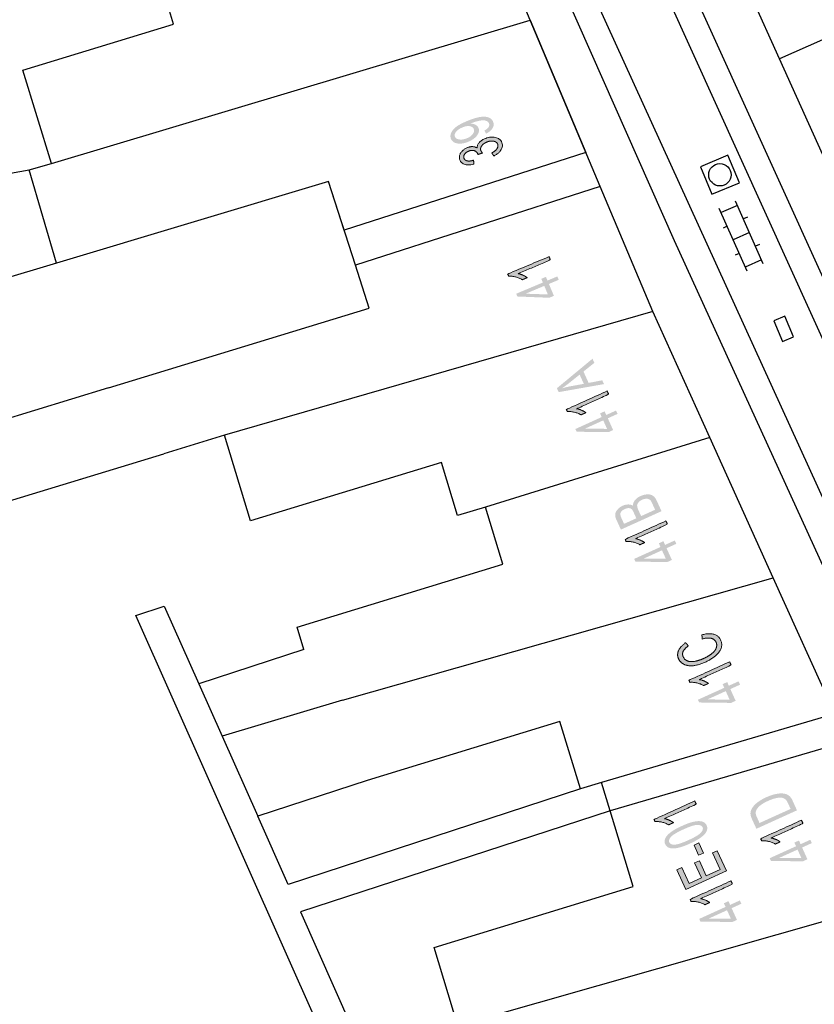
# Model space of a CAD drawing. Header units: metres. Extents: x 134521 to 134907, y 396000 to 396359.
# Tile 106 of 135: x 134864 to 134890, y 396130 to 396163. Entities that reach past the tile are written whole.
import ezdxf

# ---------------------------------------------------------------- set-up
doc = ezdxf.new("R2010")
doc.units = ezdxf.units.M
doc.header["$MEASUREMENT"] = 0

msp = doc.modelspace()

# ---------------------------------------------------------------- hatches: boundary and pattern name
at = {"linetype": 'Continuous', "lineweight": 0, "extrusion": (0, 0, -1)}
h = msp.add_hatch(color=251, dxfattribs=at)
edge = h.paths.add_edge_path()
edge.add_line((-134879.256, 396158.898), (-134879.196, 396159.001))
edge.add_spline(control_points=[(-134879.196, 396159.001), (-134879.305, 396159.063), (-134879.341, 396159.124), (-134879.376, 396159.185), (-134879.351, 396159.246), (-134879.329, 396159.298), (-134879.276, 396159.322), (-134879.224, 396159.347), (-134879.154, 396159.346), (-134879.083, 396159.346), (-134878.974, 396159.32), (-134878.865, 396159.294), (-134878.759, 396159.25), (-134878.748, 396159.245), (-134878.726, 396159.235), (-134878.821, 396159.235), (-134878.896, 396159.198), (-134878.971, 396159.16), (-134879, 396159.092), (-134879.048, 396158.977), (-134878.957, 396158.846), (-134878.866, 396158.714), (-134878.662, 396158.629), (-134878.452, 396158.541), (-134878.289, 396158.57), (-134878.126, 396158.598), (-134878.074, 396158.723), (-134878.036, 396158.813), (-134878.077, 396158.918), (-134878.119, 396159.023), (-134878.237, 396159.118), (-134878.355, 396159.213), (-134878.61, 396159.32), (-134878.874, 396159.431), (-134879.048, 396159.458), (-134879.221, 396159.486), (-134879.334, 396159.445), (-134879.448, 396159.403), (-134879.491, 396159.301), (-134879.536, 396159.193), (-134879.475, 396159.087), (-134879.414, 396158.981), (-134879.256, 396158.898)], knot_values=[0, 0, 0, 0.047619, 0.047619, 0.095238, 0.095238, 0.142857, 0.142857, 0.190476, 0.190476, 0.238095, 0.238095, 0.285714, 0.285714, 0.333333, 0.333333, 0.380952, 0.380952, 0.428571, 0.428571, 0.47619, 0.47619, 0.52381, 0.52381, 0.571429, 0.571429, 0.619048, 0.619048, 0.666667, 0.666667, 0.714286, 0.714286, 0.761905, 0.761905, 0.809524, 0.809524, 0.857143, 0.857143, 0.904762, 0.904762, 0.952381, 0.952381, 1, 1, 1], degree=2, periodic=0)
edge = h.paths.add_edge_path(flags=16)
edge.add_spline(control_points=[(-134878.452, 396159.105), (-134878.306, 396159.044), (-134878.242, 396158.956), (-134878.177, 396158.869), (-134878.208, 396158.796), (-134878.24, 396158.72), (-134878.356, 396158.703), (-134878.471, 396158.686), (-134878.619, 396158.748), (-134878.751, 396158.803), (-134878.811, 396158.891), (-134878.871, 396158.979), (-134878.839, 396159.057), (-134878.806, 396159.135), (-134878.702, 396159.151), (-134878.598, 396159.167), (-134878.452, 396159.105)], knot_values=[0, 0, 0, 0.125, 0.125, 0.25, 0.25, 0.375, 0.375, 0.5, 0.5, 0.625, 0.625, 0.75, 0.75, 0.875, 0.875, 1, 1, 1], degree=2, periodic=0)
h = msp.add_hatch(color=251, dxfattribs=at)
edge = h.paths.add_edge_path()
edge.add_line((-134879.517, 396158.146), (-134879.447, 396158.25))
edge.add_spline(control_points=[(-134879.447, 396158.25), (-134879.584, 396158.33), (-134879.628, 396158.404), (-134879.672, 396158.477), (-134879.644, 396158.545), (-134879.61, 396158.625), (-134879.504, 396158.645), (-134879.398, 396158.665), (-134879.275, 396158.614), (-134879.158, 396158.565), (-134879.104, 396158.482), (-134879.049, 396158.399), (-134879.082, 396158.32), (-134879.096, 396158.288), (-134879.135, 396158.248)], knot_values=[0, 0, 0, 0.142857, 0.142857, 0.285714, 0.285714, 0.428571, 0.428571, 0.571429, 0.571429, 0.714286, 0.714286, 0.857143, 0.857143, 1, 1, 1], degree=2, periodic=0)
edge.add_line((-134879.135, 396158.248), (-134878.981, 396158.199))
edge.add_spline(control_points=[(-134878.981, 396158.199), (-134878.978, 396158.211), (-134878.975, 396158.218), (-134878.945, 396158.29), (-134878.864, 396158.324), (-134878.783, 396158.358), (-134878.665, 396158.309), (-134878.572, 396158.27), (-134878.528, 396158.202), (-134878.485, 396158.134), (-134878.513, 396158.067), (-134878.54, 396158.001), (-134878.621, 396157.983), (-134878.702, 396157.965), (-134878.832, 396158.005)], knot_values=[0, 0, 0, 0.142857, 0.142857, 0.285714, 0.285714, 0.428571, 0.428571, 0.571429, 0.571429, 0.714286, 0.714286, 0.857143, 0.857143, 1, 1, 1], degree=2, periodic=0)
edge.add_line((-134878.832, 396158.005), (-134878.849, 396157.879))
edge.add_spline(control_points=[(-134878.849, 396157.879), (-134878.67, 396157.828), (-134878.545, 396157.863), (-134878.42, 396157.897), (-134878.374, 396158.006), (-134878.343, 396158.082), (-134878.364, 396158.166), (-134878.386, 396158.25), (-134878.456, 396158.319), (-134878.526, 396158.387), (-134878.62, 396158.427), (-134878.709, 396158.465), (-134878.796, 396158.463), (-134878.883, 396158.462), (-134878.953, 396158.417), (-134878.947, 396158.511), (-134879.017, 396158.594), (-134879.087, 396158.676), (-134879.221, 396158.732), (-134879.402, 396158.808), (-134879.565, 396158.773), (-134879.728, 396158.738), (-134879.784, 396158.603), (-134879.835, 396158.482), (-134879.76, 396158.356), (-134879.685, 396158.23), (-134879.517, 396158.146)], knot_values=[0, 0, 0, 0.076923, 0.076923, 0.153846, 0.153846, 0.230769, 0.230769, 0.307692, 0.307692, 0.384615, 0.384615, 0.461538, 0.461538, 0.538462, 0.538462, 0.615385, 0.615385, 0.692308, 0.692308, 0.769231, 0.769231, 0.846154, 0.846154, 0.923077, 0.923077, 1, 1, 1], degree=2, periodic=0)
h = msp.add_hatch(color=251, dxfattribs=at)
edge = h.paths.add_edge_path()
edge.add_line((-134881.371, 396154.763), (-134881.418, 396154.65))
edge.add_line((-134881.418, 396154.65), (-134880.337, 396154.195))
edge.add_spline(control_points=[(-134880.337, 396154.195), (-134880.412, 396154.179), (-134880.499, 396154.137), (-134880.585, 396154.096), (-134880.637, 396154.055)], knot_values=[0, 0, 0, 0.5, 0.5, 1, 1, 1], degree=2, periodic=0)
edge.add_line((-134880.637, 396154.055), (-134880.472, 396153.986))
edge.add_spline(control_points=[(-134880.472, 396153.986), (-134880.366, 396154.053), (-134880.24, 396154.084), (-134880.115, 396154.115), (-134880.013, 396154.107)], knot_values=[0, 0, 0, 0.5, 0.5, 1, 1, 1], degree=2, periodic=0)
edge.add_line((-134880.013, 396154.107), (-134879.983, 396154.179))
edge.add_line((-134879.983, 396154.179), (-134881.371, 396154.763))
at = {"linetype": 'Continuous', "lineweight": 0}
h = msp.add_hatch(color=251, dxfattribs=at)
h.paths.add_polyline_path([(134881.38, 396153.38), (134880.307, 396153.423), (134880.268, 396153.516), (134881.164, 396153.893), (134881.112, 396154.017), (134881.268, 396154.083), (134881.32, 396153.958), (134881.651, 396154.098), (134881.698, 396153.984), (134881.368, 396153.845), (134881.536, 396153.445)])
h.paths.add_polyline_path([(134881.333, 396153.491), (134880.587, 396153.517), (134881.212, 396153.78)], flags=16)
at = {"linetype": 'Continuous', "lineweight": 0, "extrusion": (0, 0, -1)}
h = msp.add_hatch(color=251, dxfattribs=at)
h.paths.add_polyline_path([(-134881.696, 396150.207), (-134883.221, 396150.477), (-134883.163, 396150.605), (-134882.704, 396150.517), (-134882.531, 396150.899), (-134882.896, 396151.192), (-134882.834, 396151.33), (-134881.637, 396150.338)])
edge = h.paths.add_edge_path(flags=16)
edge.add_line((-134882.542, 396150.486), (-134882.401, 396150.795))
edge.add_line((-134882.401, 396150.795), (-134882.065, 396150.527))
edge.add_spline(control_points=[(-134882.065, 396150.527), (-134881.912, 396150.406), (-134881.812, 396150.335), (-134881.951, 396150.376), (-134882.095, 396150.404)], knot_values=[0, 0, 0, 0.5, 0.5, 1, 1, 1], degree=2, periodic=0)
edge.add_line((-134882.095, 396150.404), (-134882.542, 396150.486))
h = msp.add_hatch(color=251, dxfattribs=at)
edge = h.paths.add_edge_path()
edge.add_line((-134883.326, 396150.245), (-134883.377, 396150.133))
edge.add_line((-134883.377, 396150.133), (-134882.309, 396149.648))
edge.add_spline(control_points=[(-134882.309, 396149.648), (-134882.385, 396149.634), (-134882.472, 396149.595), (-134882.56, 396149.556), (-134882.612, 396149.517)], knot_values=[0, 0, 0, 0.5, 0.5, 1, 1, 1], degree=2, periodic=0)
edge.add_line((-134882.612, 396149.517), (-134882.45, 396149.443))
edge.add_spline(control_points=[(-134882.45, 396149.443), (-134882.341, 396149.507), (-134882.215, 396149.534), (-134882.09, 396149.562), (-134881.988, 396149.551)], knot_values=[0, 0, 0, 0.5, 0.5, 1, 1, 1], degree=2, periodic=0)
edge.add_line((-134881.988, 396149.551), (-134881.955, 396149.623))
edge.add_line((-134881.955, 396149.623), (-134883.326, 396150.245))
at = {"linetype": 'Continuous', "lineweight": 0}
h = msp.add_hatch(color=251, dxfattribs=at)
h.paths.add_polyline_path([(134883.374, 396148.862), (134882.301, 396148.875), (134882.259, 396148.967), (134883.144, 396149.369), (134883.088, 396149.491), (134883.242, 396149.561), (134883.298, 396149.439), (134883.625, 396149.587), (134883.676, 396149.475), (134883.349, 396149.327), (134883.528, 396148.932)])
h.paths.add_polyline_path([(134883.324, 396148.972), (134882.578, 396148.977), (134883.195, 396149.257)], flags=16)
at = {"linetype": 'Continuous', "lineweight": 0, "extrusion": (0, 0, -1)}
h = msp.add_hatch(color=251, dxfattribs=at)
edge = h.paths.add_edge_path()
edge.add_line((-134885.155, 396146.203), (-134883.789, 396145.584))
edge.add_line((-134883.789, 396145.584), (-134883.634, 396145.925))
edge.add_spline(control_points=[(-134883.634, 396145.925), (-134883.587, 396146.03), (-134883.6, 396146.111), (-134883.613, 396146.193), (-134883.683, 396146.268), (-134883.753, 396146.343), (-134883.847, 396146.386), (-134883.934, 396146.425), (-134884.026, 396146.429), (-134884.118, 396146.432), (-134884.194, 396146.39), (-134884.193, 396146.489), (-134884.261, 396146.573), (-134884.328, 396146.657), (-134884.447, 396146.711), (-134884.543, 396146.755), (-134884.638, 396146.765), (-134884.733, 396146.776), (-134884.795, 396146.756), (-134884.858, 396146.737), (-134884.908, 396146.687), (-134884.958, 396146.637), (-134884.998, 396146.55)], knot_values=[0, 0, 0, 0.090909, 0.090909, 0.181818, 0.181818, 0.272727, 0.272727, 0.363636, 0.363636, 0.454545, 0.454545, 0.545455, 0.545455, 0.636364, 0.636364, 0.727273, 0.727273, 0.818182, 0.818182, 0.909091, 0.909091, 1, 1, 1], degree=2, periodic=0)
edge.add_line((-134884.998, 396146.55), (-134885.155, 396146.203))
edge = h.paths.add_edge_path(flags=16)
edge.add_line((-134884.939, 396146.251), (-134884.836, 396146.478))
edge.add_spline(control_points=[(-134884.836, 396146.478), (-134884.81, 396146.536), (-134884.792, 396146.557), (-134884.762, 396146.593), (-134884.723, 396146.61), (-134884.685, 396146.626), (-134884.627, 396146.621), (-134884.569, 396146.617), (-134884.503, 396146.587), (-134884.427, 396146.552), (-134884.383, 396146.5), (-134884.338, 396146.448), (-134884.336, 396146.391), (-134884.335, 396146.335), (-134884.374, 396146.248)], knot_values=[0, 0, 0, 0.142857, 0.142857, 0.285714, 0.285714, 0.428571, 0.428571, 0.571429, 0.571429, 0.714286, 0.714286, 0.857143, 0.857143, 1, 1, 1], degree=2, periodic=0)
edge.add_line((-134884.374, 396146.248), (-134884.469, 396146.038))
edge.add_line((-134884.469, 396146.038), (-134884.939, 396146.251))
edge = h.paths.add_edge_path(flags=16)
edge.add_line((-134884.308, 396145.964), (-134884.219, 396146.161))
edge.add_spline(control_points=[(-134884.219, 396146.161), (-134884.183, 396146.241), (-134884.151, 396146.269), (-134884.11, 396146.305), (-134884.052, 396146.307), (-134883.994, 396146.309), (-134883.922, 396146.276), (-134883.854, 396146.246), (-134883.812, 396146.201), (-134883.77, 396146.155), (-134883.77, 396146.106), (-134883.769, 396146.057), (-134883.813, 396145.959)], knot_values=[0, 0, 0, 0.166667, 0.166667, 0.333333, 0.333333, 0.5, 0.5, 0.666667, 0.666667, 0.833333, 0.833333, 1, 1, 1], degree=2, periodic=0)
edge.add_line((-134883.813, 396145.959), (-134883.896, 396145.778))
edge.add_line((-134883.896, 396145.778), (-134884.308, 396145.964))
h = msp.add_hatch(color=251, dxfattribs=at)
edge = h.paths.add_edge_path()
edge.add_line((-134885.303, 396145.876), (-134885.354, 396145.764))
edge.add_line((-134885.354, 396145.764), (-134884.285, 396145.28))
edge.add_spline(control_points=[(-134884.285, 396145.28), (-134884.362, 396145.266), (-134884.449, 396145.226), (-134884.536, 396145.187), (-134884.589, 396145.148)], knot_values=[0, 0, 0, 0.5, 0.5, 1, 1, 1], degree=2, periodic=0)
edge.add_line((-134884.589, 396145.148), (-134884.427, 396145.074))
edge.add_spline(control_points=[(-134884.427, 396145.074), (-134884.318, 396145.138), (-134884.192, 396145.166), (-134884.066, 396145.193), (-134883.965, 396145.182)], knot_values=[0, 0, 0, 0.5, 0.5, 1, 1, 1], degree=2, periodic=0)
edge.add_line((-134883.965, 396145.182), (-134883.932, 396145.254))
edge.add_line((-134883.932, 396145.254), (-134885.303, 396145.876))
at = {"linetype": 'Continuous', "lineweight": 0}
h = msp.add_hatch(color=251, dxfattribs=at)
h.paths.add_polyline_path([(134885.35, 396144.493), (134884.277, 396144.507), (134884.236, 396144.599), (134885.121, 396145), (134885.065, 396145.123), (134885.219, 396145.193), (134885.275, 396145.07), (134885.602, 396145.218), (134885.652, 396145.106), (134885.325, 396144.958), (134885.505, 396144.563)])
h.paths.add_polyline_path([(134885.301, 396144.603), (134884.555, 396144.608), (134885.171, 396144.888)], flags=16)
at = {"linetype": 'Continuous', "lineweight": 0, "extrusion": (0, 0, -1)}
h = msp.add_hatch(color=251, dxfattribs=at)
edge = h.paths.add_edge_path()
edge.add_line((-134886.524, 396141.904), (-134886.514, 396142.046))
edge.add_spline(control_points=[(-134886.514, 396142.046), (-134886.755, 396142.109), (-134886.916, 396142.064), (-134887.078, 396142.018), (-134887.142, 396141.876), (-134887.209, 396141.729), (-134887.161, 396141.596), (-134887.113, 396141.462), (-134886.964, 396141.337), (-134886.815, 396141.212), (-134886.62, 396141.123), (-134886.406, 396141.026), (-134886.223, 396141.008), (-134886.039, 396140.991), (-134885.911, 396141.054), (-134885.783, 396141.117), (-134885.728, 396141.237), (-134885.666, 396141.374), (-134885.729, 396141.515), (-134885.791, 396141.655), (-134885.963, 396141.778)], knot_values=[0, 0, 0, 0.1, 0.1, 0.2, 0.2, 0.3, 0.3, 0.4, 0.4, 0.5, 0.5, 0.6, 0.6, 0.7, 0.7, 0.8, 0.8, 0.9, 0.9, 1, 1, 1], degree=2, periodic=0)
edge.add_line((-134885.963, 396141.778), (-134886.059, 396141.678))
edge.add_spline(control_points=[(-134886.059, 396141.678), (-134885.925, 396141.579), (-134885.884, 396141.488), (-134885.843, 396141.396), (-134885.885, 396141.305), (-134885.932, 396141.2), (-134886.04, 396141.164), (-134886.147, 396141.127), (-134886.287, 396141.156), (-134886.427, 396141.185), (-134886.562, 396141.247), (-134886.737, 396141.326), (-134886.851, 396141.418), (-134886.966, 396141.511), (-134886.998, 396141.612), (-134887.029, 396141.712), (-134886.992, 396141.795), (-134886.946, 396141.897), (-134886.827, 396141.927), (-134886.707, 396141.958), (-134886.524, 396141.904)], knot_values=[0, 0, 0, 0.1, 0.1, 0.2, 0.2, 0.3, 0.3, 0.4, 0.4, 0.5, 0.5, 0.6, 0.6, 0.7, 0.7, 0.8, 0.8, 0.9, 0.9, 1, 1, 1], degree=2, periodic=0)
h = msp.add_hatch(color=251, dxfattribs=at)
edge = h.paths.add_edge_path()
edge.add_line((-134887.448, 396141.14), (-134887.499, 396141.028))
edge.add_line((-134887.499, 396141.028), (-134886.43, 396140.544))
edge.add_spline(control_points=[(-134886.43, 396140.544), (-134886.506, 396140.53), (-134886.594, 396140.491), (-134886.681, 396140.451), (-134886.734, 396140.412)], knot_values=[0, 0, 0, 0.5, 0.5, 1, 1, 1], degree=2, periodic=0)
edge.add_line((-134886.734, 396140.412), (-134886.572, 396140.339))
edge.add_spline(control_points=[(-134886.572, 396140.339), (-134886.463, 396140.402), (-134886.337, 396140.43), (-134886.211, 396140.457), (-134886.109, 396140.446)], knot_values=[0, 0, 0, 0.5, 0.5, 1, 1, 1], degree=2, periodic=0)
edge.add_line((-134886.109, 396140.446), (-134886.077, 396140.519))
edge.add_line((-134886.077, 396140.519), (-134887.448, 396141.14))
at = {"linetype": 'Continuous', "lineweight": 0}
h = msp.add_hatch(color=251, dxfattribs=at)
h.paths.add_polyline_path([(134887.495, 396139.757), (134886.422, 396139.771), (134886.38, 396139.863), (134887.265, 396140.264), (134887.21, 396140.387), (134887.364, 396140.457), (134887.42, 396140.334), (134887.747, 396140.482), (134887.797, 396140.37), (134887.47, 396140.222), (134887.649, 396139.827)])
h.paths.add_polyline_path([(134887.445, 396139.867), (134886.699, 396139.873), (134887.316, 396140.152)], flags=16)
at = {"linetype": 'Continuous', "lineweight": 0, "extrusion": (0, 0, -1)}
h = msp.add_hatch(color=251, dxfattribs=at)
edge = h.paths.add_edge_path()
edge.add_line((-134889.712, 396136.144), (-134888.346, 396135.524))
edge.add_line((-134888.346, 396135.524), (-134888.203, 396135.838))
edge.add_spline(control_points=[(-134888.203, 396135.838), (-134888.155, 396135.944), (-134888.149, 396136.009), (-134888.141, 396136.1), (-134888.187, 396136.187), (-134888.245, 396136.301), (-134888.371, 396136.401), (-134888.497, 396136.501), (-134888.68, 396136.584), (-134888.835, 396136.654), (-134888.967, 396136.685), (-134889.098, 396136.715), (-134889.194, 396136.713), (-134889.29, 396136.711), (-134889.355, 396136.686), (-134889.421, 396136.661), (-134889.473, 396136.608), (-134889.525, 396136.555), (-134889.563, 396136.472)], knot_values=[0, 0, 0, 0.111111, 0.111111, 0.222222, 0.222222, 0.333333, 0.333333, 0.444444, 0.444444, 0.555556, 0.555556, 0.666667, 0.666667, 0.777778, 0.777778, 0.888889, 0.888889, 1, 1, 1], degree=2, periodic=0)
edge.add_line((-134889.563, 396136.472), (-134889.712, 396136.144))
edge = h.paths.add_edge_path(flags=16)
edge.add_line((-134889.496, 396136.191), (-134889.408, 396136.386))
edge.add_spline(control_points=[(-134889.408, 396136.386), (-134889.367, 396136.476), (-134889.318, 396136.516), (-134889.27, 396136.556), (-134889.211, 396136.565), (-134889.127, 396136.579), (-134889.007, 396136.554), (-134888.888, 396136.528), (-134888.733, 396136.458), (-134888.519, 396136.361), (-134888.425, 396136.262), (-134888.332, 396136.163), (-134888.323, 396136.078), (-134888.317, 396136.017), (-134888.366, 396135.91)], knot_values=[0, 0, 0, 0.142857, 0.142857, 0.285714, 0.285714, 0.428571, 0.428571, 0.571429, 0.571429, 0.714286, 0.714286, 0.857143, 0.857143, 1, 1, 1], degree=2, periodic=0)
edge.add_line((-134888.366, 396135.91), (-134888.452, 396135.718))
edge.add_line((-134888.452, 396135.718), (-134889.496, 396136.191))
h = msp.add_hatch(color=251, dxfattribs=at)
edge = h.paths.add_edge_path()
edge.add_line((-134886.273, 396136.459), (-134886.324, 396136.347))
edge.add_line((-134886.324, 396136.347), (-134885.255, 396135.863))
edge.add_spline(control_points=[(-134885.255, 396135.863), (-134885.331, 396135.849), (-134885.419, 396135.809), (-134885.506, 396135.77), (-134885.559, 396135.731)], knot_values=[0, 0, 0, 0.5, 0.5, 1, 1, 1], degree=2, periodic=0)
edge.add_line((-134885.559, 396135.731), (-134885.397, 396135.657))
edge.add_spline(control_points=[(-134885.397, 396135.657), (-134885.288, 396135.721), (-134885.162, 396135.749), (-134885.036, 396135.776), (-134884.934, 396135.765)], knot_values=[0, 0, 0, 0.5, 0.5, 1, 1, 1], degree=2, periodic=0)
edge.add_line((-134884.934, 396135.765), (-134884.902, 396135.837))
edge.add_line((-134884.902, 396135.837), (-134886.273, 396136.459))
h = msp.add_hatch(color=251, dxfattribs=at)
edge = h.paths.add_edge_path()
edge.add_spline(control_points=[(-134886.111, 396135.026), (-134885.869, 396134.916), (-134885.706, 396134.882), (-134885.543, 396134.848), (-134885.433, 396134.877), (-134885.324, 396134.907), (-134885.279, 396135.006), (-134885.246, 396135.079), (-134885.265, 396135.155), (-134885.284, 396135.23), (-134885.351, 396135.304), (-134885.418, 396135.377), (-134885.528, 396135.452), (-134885.639, 396135.527), (-134885.842, 396135.619), (-134886.082, 396135.728), (-134886.245, 396135.762), (-134886.408, 396135.796), (-134886.518, 396135.767), (-134886.628, 396135.738), (-134886.673, 396135.638), (-134886.733, 396135.506), (-134886.626, 396135.367), (-134886.496, 396135.2), (-134886.111, 396135.026)], knot_values=[0, 0, 0, 0.083333, 0.083333, 0.166667, 0.166667, 0.25, 0.25, 0.333333, 0.333333, 0.416667, 0.416667, 0.5, 0.5, 0.583333, 0.583333, 0.666667, 0.666667, 0.75, 0.75, 0.833333, 0.833333, 0.916667, 0.916667, 1, 1, 1], degree=2, periodic=0)
edge = h.paths.add_edge_path(flags=16)
edge.add_spline(control_points=[(-134886.059, 396135.141), (-134886.396, 396135.294), (-134886.483, 396135.396), (-134886.57, 396135.499), (-134886.536, 396135.576), (-134886.501, 396135.653), (-134886.365, 396135.654), (-134886.23, 396135.656), (-134885.894, 396135.504), (-134885.557, 396135.351), (-134885.47, 396135.248), (-134885.382, 396135.146), (-134885.418, 396135.068), (-134885.453, 396134.991), (-134885.571, 396134.989), (-134885.722, 396134.988), (-134886.059, 396135.141)], knot_values=[0, 0, 0, 0.125, 0.125, 0.25, 0.25, 0.375, 0.375, 0.5, 0.5, 0.625, 0.625, 0.75, 0.75, 0.875, 0.875, 1, 1, 1], degree=2, periodic=0)
h = msp.add_hatch(color=251, dxfattribs=at)
edge = h.paths.add_edge_path()
edge.add_line((-134889.862, 396135.812), (-134889.913, 396135.7))
edge.add_line((-134889.913, 396135.7), (-134888.844, 396135.216))
edge.add_spline(control_points=[(-134888.844, 396135.216), (-134888.92, 396135.202), (-134889.008, 396135.162), (-134889.095, 396135.123), (-134889.148, 396135.084)], knot_values=[0, 0, 0, 0.5, 0.5, 1, 1, 1], degree=2, periodic=0)
edge.add_line((-134889.148, 396135.084), (-134888.986, 396135.01))
edge.add_spline(control_points=[(-134888.986, 396135.01), (-134888.877, 396135.074), (-134888.751, 396135.102), (-134888.625, 396135.129), (-134888.524, 396135.118)], knot_values=[0, 0, 0, 0.5, 0.5, 1, 1, 1], degree=2, periodic=0)
edge.add_line((-134888.524, 396135.118), (-134888.491, 396135.19))
edge.add_line((-134888.491, 396135.19), (-134889.862, 396135.812))
for points in [[(-134886.404, 396134.632), (-134886.572, 396134.708), (-134886.416, 396135.053), (-134886.248, 396134.976)], [(-134885.974, 396133.487), (-134887.34, 396134.106), (-134887.031, 396134.787), (-134886.87, 396134.714), (-134887.124, 396134.154), (-134886.659, 396133.943), (-134886.43, 396134.448), (-134886.269, 396134.375), (-134886.498, 396133.87), (-134886.08, 396133.681), (-134885.836, 396134.22), (-134885.675, 396134.147)]]:
    msp.add_hatch(color=251, dxfattribs=at).paths.add_polyline_path(points)
at = {"linetype": 'Continuous', "lineweight": 0}
h = msp.add_hatch(color=251, dxfattribs=at)
h.paths.add_polyline_path([(134889.909, 396134.429), (134888.836, 396134.443), (134888.794, 396134.534), (134889.68, 396134.936), (134889.624, 396135.059), (134889.778, 396135.128), (134889.834, 396135.006), (134890.161, 396135.154), (134890.211, 396135.042), (134889.884, 396134.894), (134890.063, 396134.499)])
h.paths.add_polyline_path([(134889.859, 396134.539), (134889.113, 396134.544), (134889.73, 396134.824)], flags=16)
at = {"linetype": 'Continuous', "lineweight": 0, "extrusion": (0, 0, -1)}
h = msp.add_hatch(color=251, dxfattribs=at)
edge = h.paths.add_edge_path()
edge.add_line((-134887.491, 396133.772), (-134887.542, 396133.66))
edge.add_line((-134887.542, 396133.66), (-134886.474, 396133.176))
edge.add_spline(control_points=[(-134886.474, 396133.176), (-134886.55, 396133.161), (-134886.637, 396133.122), (-134886.725, 396133.083), (-134886.777, 396133.044)], knot_values=[0, 0, 0, 0.5, 0.5, 1, 1, 1], degree=2, periodic=0)
edge.add_line((-134886.777, 396133.044), (-134886.615, 396132.97))
edge.add_spline(control_points=[(-134886.615, 396132.97), (-134886.506, 396133.034), (-134886.38, 396133.062), (-134886.254, 396133.089), (-134886.153, 396133.078)], knot_values=[0, 0, 0, 0.5, 0.5, 1, 1, 1], degree=2, periodic=0)
edge.add_line((-134886.153, 396133.078), (-134886.12, 396133.15))
edge.add_line((-134886.12, 396133.15), (-134887.491, 396133.772))
at = {"linetype": 'Continuous', "lineweight": 0}
h = msp.add_hatch(color=251, dxfattribs=at)
h.paths.add_polyline_path([(134887.538, 396132.389), (134886.465, 396132.403), (134886.424, 396132.494), (134887.309, 396132.896), (134887.253, 396133.018), (134887.407, 396133.088), (134887.463, 396132.965), (134887.79, 396133.114), (134887.84, 396133.002), (134887.514, 396132.854), (134887.693, 396132.459)])
h.paths.add_polyline_path([(134887.489, 396132.499), (134886.743, 396132.504), (134887.359, 396132.784)], flags=16)

# ---------------------------------------------------------------- linework, layer by layer
at = {"color": 251}
for p, q in [((134889.126, 396161.416), (134885.009, 396170.564)), ((134880.742, 396162.712), (134877.534, 396170.352)), ((134896.942, 396140.042), (134883.431, 396169.841)), ((134882.636, 396169.477), (134897.164, 396137.438)), ((134879.872, 396168.213), (134885.58, 396155.31)), ((134868.737, 396162.579), (134867.809, 396165.723)), ((134895.946, 396134.885), (134882.963, 396163.345)), ((134863.677, 396161.03), (134868.737, 396162.579)), ((134864.634, 396157.9), (134880.742, 396162.712)), ((134864.634, 396157.9), (134880.742, 396162.712)), ((134883.089, 396157.125), (134880.742, 396162.712)), ((134880.742, 396162.712), (134882.612, 396158.261)), ((134892.13, 396162.75), (134889.126, 396161.416)), ((134890.837, 396157.614), (134889.126, 396161.416)), ((134864.634, 396157.9), (134863.677, 396161.03)), ((134882.612, 396158.261), (134874.483, 396155.649)), ((134863.888, 396157.682), (134864.634, 396157.9)), ((134863.888, 396157.682), (134864.634, 396157.9)), ((134859.615, 396156.915), (134863.888, 396157.682)), ((134864.803, 396154.545), (134863.888, 396157.682)), ((134873.956, 396157.287), (134864.803, 396154.545)), ((134873.956, 396157.287), (134864.803, 396154.545)), ((134874.483, 396155.649), (134873.956, 396157.287)), ((134874.858, 396154.48), (134873.956, 396157.287)), ((134883.089, 396157.125), (134874.858, 396154.48)), ((134884.861, 396152.915), (134883.089, 396157.125)), ((134888.579, 396154.521), (134887.645, 396156.623)), ((134888.031, 396154.277), (134887.097, 396156.379)), ((134887.706, 396156.486), (134887.158, 396156.242)), ((134888.046, 396156.09), (134887.909, 396156.029)), ((134887.361, 396155.785), (134887.224, 396155.724)), ((134888.112, 396155.572), (134887.564, 396155.328)), ((134885.58, 396155.31), (134895.51, 396133.56)), ((134887.767, 396154.871), (134887.63, 396154.81)), ((134888.452, 396155.176), (134888.315, 396155.115)), ((134864.803, 396154.545), (134860.694, 396153.313)), ((134888.518, 396154.658), (134887.97, 396154.414)), ((134875.323, 396153.032), (134874.858, 396154.48)), ((134866.558, 396150.351), (134875.323, 396153.032)), ((134884.861, 396152.915), (134870.455, 396148.761)), ((134886.779, 396148.681), (134884.861, 396152.915)), ((134866.558, 396150.351), (134859.243, 396148.113)), ((134870.455, 396148.761), (134868.412, 396148.136)), ((134871.336, 396145.882), (134870.455, 396148.761)), ((134886.779, 396148.681), (134879.23, 396146.344)), ((134888.914, 396143.966), (134886.779, 396148.681)), ((134860.021, 396145.569), (134868.412, 396148.136)), ((134877.752, 396147.845), (134871.336, 396145.882)), ((134878.298, 396146.059), (134877.752, 396147.845)), ((134879.23, 396146.344), (134878.298, 396146.059)), ((134879.817, 396144.423), (134879.23, 396146.344)), ((134872.897, 396142.306), (134879.817, 396144.423)), ((134874.428, 396139.854), (134888.914, 396143.966)), ((134890.987, 396139.389), (134888.914, 396143.966)), ((134867.474, 396142.695), (134868.431, 396143.006)), ((134868.431, 396143.006), (134869.591, 396140.401)), ((134876.165, 396123.19), (134867.474, 396142.695)), ((134873.129, 396141.549), (134872.897, 396142.306)), ((134873.129, 396141.549), (134869.591, 396140.401)), ((134869.591, 396140.401), (134870.376, 396138.64)), ((134874.428, 396139.854), (134870.376, 396138.64)), ((134890.987, 396139.389), (134883.134, 396137.083)), ((134881.736, 396139.129), (134875.257, 396137.146)), ((134882.429, 396136.867), (134881.736, 396139.129)), ((134870.376, 396138.64), (134871.574, 396135.951)), ((134891.405, 396138.466), (134883.427, 396136.123)), ((134875.257, 396137.146), (134871.574, 396135.951)), ((134883.134, 396137.083), (134882.429, 396136.867)), ((134883.427, 396136.123), (134883.134, 396137.083)), ((134882.429, 396136.867), (134872.598, 396133.651)), ((134883.427, 396136.123), (134873.008, 396132.733)), ((134884.203, 396133.586), (134883.427, 396136.123)), ((134872.598, 396133.651), (134871.574, 396135.951)), ((134877.503, 396131.536), (134884.203, 396133.586)), ((134879.014, 396129.114), (134893.741, 396133.308)), ((134873.008, 396132.733), (134877.121, 396123.5)), ((134878.31, 396128.899), (134877.503, 396131.536))]:
    msp.add_line(p, q, dxfattribs=at)
at = {"color": 251, "flags": 128}
msp.add_lwpolyline([(134886.464, 396157.783), (134886.852, 396156.861), (134887.774, 396157.249), (134887.386, 396158.171)], close=True, dxfattribs=at)
msp.add_lwpolyline([(134889.08, 396152.258), (134889.225, 396151.912), (134889.594, 396152.068), (134889.303, 396152.759), (134888.935, 396152.604), (134889.08, 396152.258)], dxfattribs=at)
at = {"color": 251, "linetype": 'Continuous', "lineweight": 0, "flags": 128}
for points in [[(134886.572, 396134.708), (134886.404, 396134.632), (134886.248, 396134.976), (134886.416, 396135.053)], [(134887.34, 396134.106), (134885.974, 396133.487), (134885.675, 396134.147), (134885.836, 396134.22), (134886.08, 396133.681), (134886.498, 396133.87), (134886.269, 396134.375), (134886.43, 396134.448), (134886.659, 396133.943), (134887.124, 396134.154), (134886.87, 396134.714), (134887.031, 396134.787)]]:
    msp.add_lwpolyline(points, close=True, dxfattribs=at)
at = {"color": 251}
msp.add_circle((134887.119, 396157.516), 0.375, dxfattribs=at)
at = {"color": 251, "linetype": 'Continuous', "lineweight": 0}
for points, knots in [([(134879.517, 396158.146), (134879.482, 396158.198), (134879.447, 396158.25), (134879.584, 396158.33), (134879.628, 396158.404), (134879.672, 396158.477), (134879.644, 396158.545), (134879.61, 396158.625), (134879.504, 396158.645), (134879.398, 396158.665), (134879.275, 396158.614), (134879.158, 396158.565), (134879.104, 396158.482), (134879.049, 396158.399), (134879.082, 396158.32), (134879.096, 396158.288), (134879.135, 396158.248), (134879.058, 396158.223), (134878.981, 396158.199), (134878.978, 396158.211), (134878.975, 396158.218), (134878.945, 396158.29), (134878.864, 396158.324), (134878.783, 396158.358), (134878.665, 396158.309), (134878.572, 396158.27), (134878.528, 396158.202), (134878.485, 396158.134), (134878.513, 396158.067), (134878.54, 396158.001), (134878.621, 396157.983), (134878.702, 396157.965), (134878.832, 396158.005), (134878.841, 396157.942), (134878.849, 396157.879), (134878.67, 396157.828), (134878.545, 396157.863), (134878.42, 396157.897), (134878.374, 396158.006), (134878.343, 396158.082), (134878.364, 396158.166), (134878.386, 396158.25), (134878.456, 396158.319), (134878.526, 396158.387), (134878.62, 396158.427), (134878.709, 396158.465), (134878.796, 396158.463), (134878.883, 396158.462), (134878.953, 396158.417), (134878.947, 396158.511), (134879.017, 396158.594), (134879.087, 396158.676), (134879.221, 396158.732), (134879.402, 396158.808), (134879.565, 396158.773), (134879.728, 396158.738), (134879.784, 396158.603), (134879.835, 396158.482), (134879.76, 396158.356), (134879.685, 396158.23), (134879.517, 396158.146)], [0, 0, 0, 0.166667, 0.166667, 0.190476, 0.190476, 0.214286, 0.214286, 0.238095, 0.238095, 0.261905, 0.261905, 0.285714, 0.285714, 0.309524, 0.309524, 0.333333, 0.333333, 0.5, 0.5, 0.52381, 0.52381, 0.547619, 0.547619, 0.571429, 0.571429, 0.595238, 0.595238, 0.619048, 0.619048, 0.642857, 0.642857, 0.666667, 0.666667, 0.833333, 0.833333, 0.846154, 0.846154, 0.858974, 0.858974, 0.871795, 0.871795, 0.884615, 0.884615, 0.897436, 0.897436, 0.910256, 0.910256, 0.923077, 0.923077, 0.935897, 0.935897, 0.948718, 0.948718, 0.961538, 0.961538, 0.974359, 0.974359, 0.987179, 0.987179, 1, 1, 1]), ([(134881.371, 396154.763), (134881.394, 396154.707), (134881.418, 396154.65), (134880.877, 396154.423), (134880.337, 396154.195), (134880.412, 396154.179), (134880.499, 396154.137), (134880.585, 396154.096), (134880.637, 396154.055), (134880.554, 396154.021), (134880.472, 396153.986), (134880.366, 396154.053), (134880.24, 396154.084), (134880.115, 396154.115), (134880.013, 396154.107), (134879.998, 396154.143), (134879.983, 396154.179), (134880.677, 396154.471), (134881.371, 396154.763)], [0, 0, 0, 0.1, 0.1, 0.2, 0.2, 0.3, 0.3, 0.4, 0.4, 0.6, 0.6, 0.7, 0.7, 0.8, 0.8, 0.9, 0.9, 1, 1, 1]), ([(134883.326, 396150.245), (134883.352, 396150.189), (134883.377, 396150.133), (134882.843, 396149.891), (134882.309, 396149.648), (134882.385, 396149.634), (134882.472, 396149.595), (134882.56, 396149.556), (134882.612, 396149.517), (134882.531, 396149.48), (134882.45, 396149.443), (134882.341, 396149.507), (134882.215, 396149.534), (134882.09, 396149.562), (134881.988, 396149.551), (134881.971, 396149.587), (134881.955, 396149.623), (134882.641, 396149.934), (134883.326, 396150.245)], [0, 0, 0, 0.1, 0.1, 0.2, 0.2, 0.3, 0.3, 0.4, 0.4, 0.6, 0.6, 0.7, 0.7, 0.8, 0.8, 0.9, 0.9, 1, 1, 1]), ([(134885.303, 396145.876), (134885.329, 396145.82), (134885.354, 396145.764), (134884.82, 396145.522), (134884.285, 396145.28), (134884.362, 396145.266), (134884.449, 396145.226), (134884.536, 396145.187), (134884.589, 396145.148), (134884.508, 396145.111), (134884.427, 396145.074), (134884.318, 396145.138), (134884.192, 396145.166), (134884.066, 396145.193), (134883.965, 396145.182), (134883.948, 396145.218), (134883.932, 396145.254), (134884.618, 396145.565), (134885.303, 396145.876)], [0, 0, 0, 0.1, 0.1, 0.2, 0.2, 0.3, 0.3, 0.4, 0.4, 0.6, 0.6, 0.7, 0.7, 0.8, 0.8, 0.9, 0.9, 1, 1, 1]), ([(134886.524, 396141.904), (134886.519, 396141.975), (134886.514, 396142.046), (134886.755, 396142.109), (134886.916, 396142.064), (134887.078, 396142.018), (134887.142, 396141.876), (134887.209, 396141.729), (134887.161, 396141.596), (134887.113, 396141.462), (134886.964, 396141.337), (134886.815, 396141.212), (134886.62, 396141.123), (134886.406, 396141.026), (134886.223, 396141.008), (134886.039, 396140.991), (134885.911, 396141.054), (134885.783, 396141.117), (134885.728, 396141.237), (134885.666, 396141.374), (134885.729, 396141.515), (134885.791, 396141.655), (134885.963, 396141.778), (134886.011, 396141.728), (134886.059, 396141.678), (134885.925, 396141.579), (134885.884, 396141.488), (134885.843, 396141.396), (134885.885, 396141.305), (134885.932, 396141.2), (134886.04, 396141.164), (134886.147, 396141.127), (134886.287, 396141.156), (134886.427, 396141.185), (134886.562, 396141.247), (134886.737, 396141.326), (134886.851, 396141.418), (134886.966, 396141.511), (134886.998, 396141.612), (134887.029, 396141.712), (134886.992, 396141.795), (134886.946, 396141.897), (134886.827, 396141.927), (134886.707, 396141.958), (134886.524, 396141.904)], [0, 0, 0, 0.25, 0.25, 0.275, 0.275, 0.3, 0.3, 0.325, 0.325, 0.35, 0.35, 0.375, 0.375, 0.4, 0.4, 0.425, 0.425, 0.45, 0.45, 0.475, 0.475, 0.5, 0.5, 0.75, 0.75, 0.775, 0.775, 0.8, 0.8, 0.825, 0.825, 0.85, 0.85, 0.875, 0.875, 0.9, 0.9, 0.925, 0.925, 0.95, 0.95, 0.975, 0.975, 1, 1, 1]), ([(134887.448, 396141.14), (134887.474, 396141.084), (134887.499, 396141.028), (134886.965, 396140.786), (134886.43, 396140.544), (134886.506, 396140.53), (134886.594, 396140.491), (134886.681, 396140.451), (134886.734, 396140.412), (134886.653, 396140.375), (134886.572, 396140.339), (134886.463, 396140.402), (134886.337, 396140.43), (134886.211, 396140.457), (134886.109, 396140.446), (134886.093, 396140.483), (134886.077, 396140.519), (134886.763, 396140.829), (134887.448, 396141.14)], [0, 0, 0, 0.1, 0.1, 0.2, 0.2, 0.3, 0.3, 0.4, 0.4, 0.6, 0.6, 0.7, 0.7, 0.8, 0.8, 0.9, 0.9, 1, 1, 1]), ([(134886.273, 396136.459), (134886.299, 396136.403), (134886.324, 396136.347), (134885.79, 396136.105), (134885.255, 396135.863), (134885.331, 396135.849), (134885.419, 396135.809), (134885.506, 396135.77), (134885.559, 396135.731), (134885.478, 396135.694), (134885.397, 396135.657), (134885.288, 396135.721), (134885.162, 396135.749), (134885.036, 396135.776), (134884.934, 396135.765), (134884.918, 396135.801), (134884.902, 396135.837), (134885.588, 396136.148), (134886.273, 396136.459)], [0, 0, 0, 0.1, 0.1, 0.2, 0.2, 0.3, 0.3, 0.4, 0.4, 0.6, 0.6, 0.7, 0.7, 0.8, 0.8, 0.9, 0.9, 1, 1, 1]), ([(134889.862, 396135.812), (134889.888, 396135.756), (134889.913, 396135.7), (134889.379, 396135.458), (134888.844, 396135.216), (134888.92, 396135.202), (134889.008, 396135.162), (134889.095, 396135.123), (134889.148, 396135.084), (134889.067, 396135.047), (134888.986, 396135.01), (134888.877, 396135.074), (134888.751, 396135.102), (134888.625, 396135.129), (134888.524, 396135.118), (134888.507, 396135.154), (134888.491, 396135.19), (134889.177, 396135.501), (134889.862, 396135.812)], [0, 0, 0, 0.1, 0.1, 0.2, 0.2, 0.3, 0.3, 0.4, 0.4, 0.6, 0.6, 0.7, 0.7, 0.8, 0.8, 0.9, 0.9, 1, 1, 1]), ([(134887.491, 396133.772), (134887.517, 396133.716), (134887.542, 396133.66), (134887.008, 396133.418), (134886.474, 396133.176), (134886.55, 396133.161), (134886.637, 396133.122), (134886.725, 396133.083), (134886.777, 396133.044), (134886.696, 396133.007), (134886.615, 396132.97), (134886.506, 396133.034), (134886.38, 396133.062), (134886.254, 396133.089), (134886.153, 396133.078), (134886.136, 396133.114), (134886.12, 396133.15), (134886.806, 396133.461), (134887.491, 396133.772)], [0, 0, 0, 0.1, 0.1, 0.2, 0.2, 0.3, 0.3, 0.4, 0.4, 0.6, 0.6, 0.7, 0.7, 0.8, 0.8, 0.9, 0.9, 1, 1, 1])]:
    msp.add_open_spline(points, degree=2, knots=knots, dxfattribs=at)

doc.saveas('drawing.dxf')
